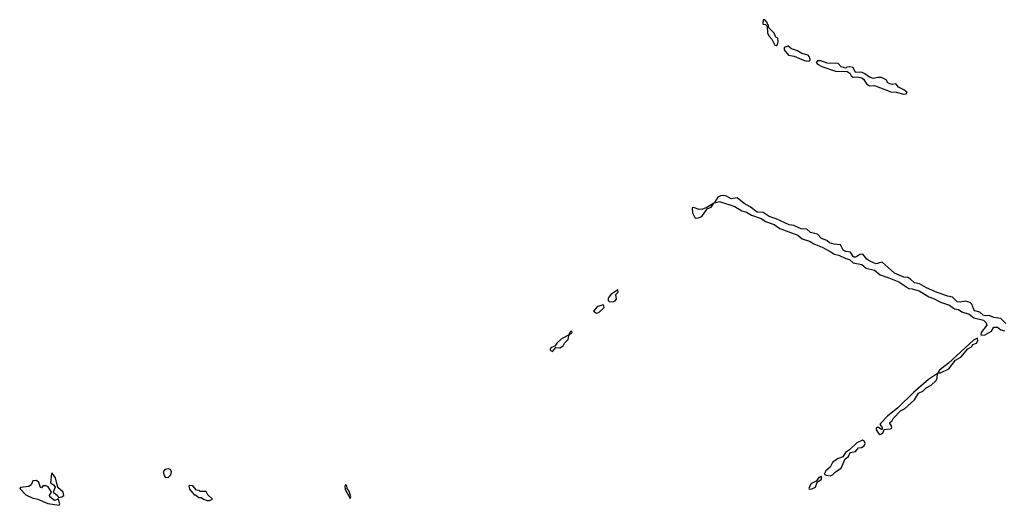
# Model space of a CAD drawing. Extents: x 2601477 to 2753313, y 449408 to 581029.
# Tile 81 of 203: x 2650910 to 2659233, y 502632 to 506740. Entities that reach past the tile are written whole.
import ezdxf

# ---------------------------------------------------------------- set-up
doc = ezdxf.new("R2010")
doc.units = 0

msp = doc.modelspace()

# ---------------------------------------------------------------- linework, layer by layer
at = {"layer": '0CON05XD'}
for points in [[(2657305, 506522.5), (2657315, 506530), (2657322.5, 506555), (2657320, 506585), (2657303.3, 506593.3), (2657287.5, 506625), (2657241.7, 506671.7), (2657240, 506695), (2657231.7, 506701.7), (2657230, 506715), (2657208.3, 506738.3), (2657195, 506740), (2657193, 506703), (2657215, 506700), (2657230, 506685), (2657232.5, 506625), (2657245, 506600), (2657267.5, 506575), (2657293.6, 506523.6), (2657305, 506522.5)], [(2657565, 506390), (2657585, 506392.5), (2657592.5, 506397.5), (2657593, 506407), (2657585, 506430), (2657575, 506438.8), (2657523, 506453), (2657485, 506477.5), (2657434.2, 506494.2), (2657405.8, 506515.8), (2657372.5, 506505), (2657372.5, 506485), (2657409.3, 506439.3), (2657457.5, 506432.5), (2657535, 506397.5), (2657565, 506390)], [(2658385, 506111.2), (2658405, 506113.8), (2658412.5, 506125), (2658385, 506146.2), (2658338.6, 506168.6), (2658315, 506196.7), (2658285, 506191.2), (2658265, 506196), (2658250, 506205), (2658235, 506230), (2658195, 506250), (2658165, 506251.2), (2658125, 506242), (2658093, 506253), (2658055, 506283.3), (2658025, 506296.7), (2657975, 506293.3), (2657956.7, 506336.7), (2657925, 506340), (2657903, 506337), (2657895, 506330), (2657855, 506340), (2657829.3, 506369.3), (2657735, 506372.5), (2657683, 506393), (2657655, 506392.5), (2657643, 506377), (2657655, 506362.5), (2657690, 506345), (2657805, 506303.3), (2657905, 506302.5), (2657927.5, 506287.5), (2657938.8, 506265), (2657952.7, 506252.7), (2657993.6, 506256.4), (2658028.6, 506248.6), (2658046.7, 506235), (2658067, 506197), (2658095, 506180), (2658135, 506182.5), (2658275, 506128.8), (2658318.3, 506128.3), (2658385, 506111.2)], [(2659245, 504170), (2659205, 504213.8), (2659145, 504222), (2659105, 504238), (2659075, 504236), (2659055, 504242), (2659025.7, 504265.7), (2658985, 504276.2), (2658975, 504287.5), (2658960, 504335), (2658945, 504346.7), (2658905, 504360), (2658860.5, 504349.5), (2658835, 504354.2), (2658794.3, 504394.3), (2658755, 504400.8), (2658665, 504432.5), (2658575, 504472), (2658515.8, 504505.8), (2658475, 504514.2), (2658440, 504545), (2658418.8, 504558.8), (2658385, 504562), (2658305, 504596), (2658199.5, 504689.5), (2658146.1, 504676.1), (2658097.3, 504697.3), (2658070, 504715), (2658038, 504758), (2658012.5, 504755), (2657978.2, 504731.8), (2657965, 504730.6), (2657955, 504736), (2657934.4, 504774.4), (2657895, 504778.1), (2657870.6, 504790.6), (2657850, 504835), (2657795, 504840), (2657755, 504852), (2657732.1, 504872.1), (2657688.3, 504888.3), (2657655, 504926.7), (2657595, 504941.2), (2657565, 504968), (2657515, 504972), (2657455, 504998.8), (2657415, 505006), (2657305.8, 505055.8), (2657245, 505074.2), (2657195, 505108.6), (2657145, 505112), (2657085, 505156.2), (2657033.3, 505185), (2656975, 505233.8), (2656925, 505225.8), (2656885, 505248.6), (2656863, 505253), (2656835, 505251.4), (2656812.2, 505237.8), (2656782.5, 505195), (2656785, 505190), (2656825, 505200.8), (2656955, 505159.1), (2657014.6, 505124.6), (2657055, 505113.3), (2657095, 505087.1), (2657178.6, 505058.6), (2657215, 505034.4), (2657287.4, 505007.4), (2657336.2, 504975), (2657486.7, 504916.7), (2657525, 504886.7), (2657586, 504866), (2657623.8, 504843.8), (2657695, 504816.7), (2657767.8, 504777.8), (2657795, 504755.8), (2657835, 504749.5), (2657895, 504718.9), (2657925, 504711.5), (2657955, 504684.4), (2658028.8, 504668.8), (2658065, 504639.4), (2658135, 504622.7), (2658183.3, 504583.3), (2658256.9, 504556.9), (2658341.5, 504521.5), (2658425, 504465.6), (2658455, 504464.4), (2658515, 504445.6), (2658595, 504395.6), (2658635, 504382.5), (2658695, 504350.6), (2658770.8, 504325), (2658813.6, 504293.6), (2658845, 504287.5), (2658875, 504268.1), (2658935, 504250), (2658975, 504219.4), (2659057.5, 504197.5), (2659080, 504175), (2659086, 504155), (2659036.4, 504093.6), (2659034.1, 504074.1), (2659065, 504072.5), (2659125, 504105.8), (2659145, 504138.1), (2659175, 504139.1), (2659205, 504116.9), (2659235, 504108.9)], [(2656620, 505060), (2656645, 505064), (2656676.2, 505075), (2656721.2, 505138.8), (2656756.7, 505155), (2656778.3, 505188.3), (2656719.3, 505150.7), (2656682, 505138), (2656654.1, 505134.1), (2656605, 505152.5), (2656595, 505150), (2656598, 505105), (2656620, 505060)], [(2655925, 504354.2), (2655945, 504362.5), (2655954.3, 504375), (2655950.8, 504415), (2655969.2, 504435), (2655966.1, 504456.1), (2655905.8, 504415), (2655885.8, 504385), (2655883.3, 504365), (2655893.3, 504355), (2655925, 504354.2)], [(2655785, 504258.8), (2655805, 504263.3), (2655850, 504305), (2655845, 504327.5), (2655795, 504314), (2655760, 504275), (2655785, 504258.8)], [(2655415, 503933.3), (2655442.5, 503967.5), (2655475, 503965.8), (2655505, 503981.2), (2655516, 504005), (2655545.4, 504034.6), (2655551.7, 504068.3), (2655580, 504095), (2655575.9, 504105.9), (2655565, 504103.3), (2655548.3, 504071.7), (2655489.8, 504040.2), (2655451.2, 504005), (2655435, 503977.5), (2655402.4, 503967.6), (2655393.1, 503955), (2655394.3, 503945), (2655415, 503933.3)], [(2658671.7, 503751.7), (2658695, 503754.2), (2658765, 503785.7), (2658820, 503860), (2658865, 503886), (2658924.2, 503955.8), (2658955, 503972.5), (2658967, 503993), (2658999.2, 504005), (2659010, 504025), (2659006.1, 504046.1), (2658971.7, 504028.3), (2658761.2, 503835), (2658686.7, 503775), (2658671.7, 503751.7)], [(2658185, 503231.2), (2658206.1, 503243.9), (2658216.7, 503273.3), (2658272, 503278), (2658283.3, 503285), (2658280.8, 503305), (2658266, 503325), (2658266.4, 503333.6), (2658282.5, 503345), (2658293.6, 503366.4), (2658355, 503432), (2658390.5, 503449.5), (2658475, 503524.4), (2658508.9, 503581.1), (2658545, 503599.2), (2658573.5, 503626.5), (2658615, 503648.1), (2658655.4, 503684.6), (2658665.6, 503705), (2658668.3, 503748.3), (2658592.5, 503697.5), (2658464.5, 503585.5), (2658333.3, 503456.7), (2658245, 503385.8), (2658186.2, 503325), (2658181.2, 503315), (2658199.2, 503295), (2658203, 503277), (2658195, 503273.8), (2658165, 503293.8), (2658151.2, 503285), (2658148.8, 503275), (2658169.5, 503239.5), (2658185, 503231.2)], [(2657765, 502882.5), (2657780.6, 502889.4), (2657805, 502916.2), (2657854.4, 502945.6), (2657887.5, 503025), (2657915, 503044), (2657930.9, 503079.1), (2657975, 503088.6), (2658001.4, 503118.6), (2658025, 503122), (2658050, 503135), (2658058, 503155), (2658051.7, 503171.7), (2658035, 503183.8), (2657987.7, 503162.3), (2657925, 503102.5), (2657890.6, 503079.4), (2657868, 503042), (2657822.5, 503025), (2657780, 502995), (2657761.2, 502955), (2657723.8, 502925), (2657710, 502895), (2657726.4, 502886.4), (2657765, 502882.5)], [(2651237.5, 502697.5), (2651265, 502703.8), (2651282.5, 502715), (2651276.7, 502745), (2651233, 502783), (2651213.1, 502865), (2651185, 502903.3), (2651177.5, 502902.5), (2651171.7, 502821.7), (2651195.4, 502805.4), (2651209.4, 502785), (2651192.5, 502745), (2651227.8, 502717.8), (2651237.5, 502697.5)], [(2652165, 502867.5), (2652188.3, 502891.7), (2652194, 502915), (2652185.6, 502935.6), (2652165, 502942), (2652137.5, 502935), (2652123.3, 502915), (2652130, 502885), (2652140.7, 502870.7), (2652165, 502867.5)], [(2651245, 502632.5), (2651248.8, 502645), (2651235, 502690), (2651228.3, 502681.7), (2651205, 502674.2), (2651163.4, 502703.4), (2651162, 502715), (2651180, 502745), (2651149.5, 502789.5), (2651135, 502796.7), (2651105, 502797.5), (2651095, 502780), (2651085, 502782.5), (2651072.5, 502825), (2651051.7, 502841.7), (2651021.7, 502838.3), (2651006.7, 502805), (2650987.9, 502792.1), (2650917.5, 502782.5), (2650910, 502775), (2650962.5, 502722.5), (2651015.7, 502695.7), (2651062.5, 502685), (2651147.7, 502647.7), (2651245, 502632.5)], [(2657585, 502770), (2657605, 502773.3), (2657637.5, 502785), (2657652.5, 502827.5), (2657686.7, 502855), (2657687.5, 502877.5), (2657665, 502867.5), (2657643, 502837), (2657597.5, 502815), (2657580, 502775), (2657585, 502770)], [(2652515, 502672.5), (2652540, 502685), (2652500.7, 502720.7), (2652485, 502750), (2652435, 502750), (2652427, 502757), (2652405, 502760), (2652375, 502797.5), (2652345, 502800), (2652340, 502795), (2652345, 502770), (2652385, 502720), (2652395, 502720), (2652425, 502700), (2652445, 502700), (2652463.6, 502683.6), (2652495, 502672.5), (2652515, 502672.5)], [(2653705, 502690), (2653710, 502705), (2653695, 502752.5), (2653678.8, 502775), (2653675, 502800), (2653663, 502807), (2653657.5, 502795), (2653660, 502765), (2653705, 502690)]]:
    msp.add_lwpolyline(points, dxfattribs=at)

doc.saveas('drawing.dxf')
